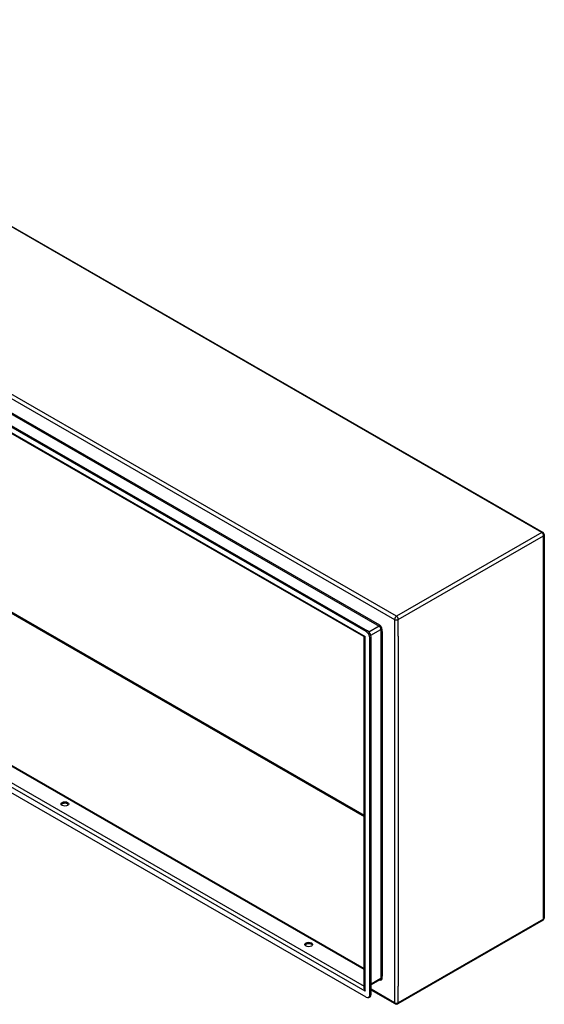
# Model space of a CAD drawing. Header units: inches. Extents: x 11 to 247, y 21 to 122.
# Tile 60 of 60: x 227 to 247, y 79 to 116. Entities that reach past the tile are written whole.
import ezdxf

# ---------------------------------------------------------------- set-up
doc = ezdxf.new("R2010")
doc.units = ezdxf.units.IN
doc.header["$MEASUREMENT"] = 0
doc.layers.add('Visible Edges(ANSI)', color=7, linetype='Continuous', lineweight=25)
doc.layers.add('Visible Tangent Edges(ANSI)', color=7, linetype='Continuous', lineweight=25)

msp = doc.modelspace()

# ---------------------------------------------------------------- linework, layer by layer
at = {"layer": 'Visible Edges(ANSI)'}
for p, q in [((213.134, 116.249), (246.935, 96.784)), ((240.22, 93.019), (207.281, 111.987)), ((207.329, 112.015), (240.268, 93.047)), ((240.134, 92.826), (207.408, 111.672)), ((208.063, 98.702), (240.149, 80.224)), ((240.22, 79.14), (207.281, 98.108)), ((246.985, 96.699), (246.985, 82.145)), ((240.149, 79.488), (240.149, 92.799)), ((240.359, 79.221), (240.359, 92.778)), ((240.407, 79.248), (240.407, 92.806)), ((246.935, 82.059), (241.418, 78.882)), ((240.762, 79.806), (240.407, 79.602)), ((241.319, 78.882), (240.407, 79.407)), ((240.318, 79.13), (240.366, 79.158))]:
    msp.add_line(p, q, dxfattribs=at)
at = {"layer": 'Visible Edges(ANSI)', "flags": 128}
msp.add_lwpolyline([(240.149, 92.799), (240.149, 92.807), (240.145, 92.815), (240.14, 92.822), (240.134, 92.826)], dxfattribs=at)
at = {"layer": 'Visible Edges(ANSI)'}
for centre, start, end in [((246.886, 96.699), 0, 60.064), ((246.886, 82.145), 299.936, 0), ((241.369, 78.968), 240.064, 299.936)]:
    msp.add_arc(centre, 0.099, start, end, dxfattribs=at)
for centre, major_axis, ratio, start_param, end_param in [((240.22, 92.858), (0.098, -0.171), 0.578093, 0.787332, 2.358128), ((240.268, 92.886), (-0.098, 0.171), 0.578093, 3.928925, 5.499721), ((228.778, 86.419), (0.145, 0), 0.575862, 0.339371, 2.802222), ((238.042, 81.084), (0.145, 0), 0.575862, 0.339371, 2.802222), ((240.268, 79.329), (0.098, -0.171), 0.578093, 0, 0.787332), ((240.22, 79.301), (0.098, -0.171), 0.578093, 5.499721, 7.070517)]:
    msp.add_ellipse(centre, major_axis=major_axis, ratio=ratio, start_param=start_param, end_param=end_param, dxfattribs=at)
for centre in [(228.778, 86.475), (238.042, 81.14)]:
    msp.add_ellipse(centre, major_axis=(0.145, 0), ratio=0.575862, dxfattribs=at)
at = {"layer": 'Visible Tangent Edges(ANSI)'}
for p, q in [((246.886, 96.779), (213.084, 116.244)), ((207.498, 112.946), (241.299, 93.481)), ((241.369, 93.603), (207.568, 113.067)), ((240.734, 93.26), (208.062, 112.075)), ((240.641, 93.263), (208.111, 111.996)), ((207.322, 111.755), (240.178, 92.834)), ((213.084, 101.584), (240.149, 85.998)), ((213.106, 101.622), (240.149, 86.049)), ((207.484, 98.361), (240.149, 79.551)), ((240.149, 80.191), (208.04, 98.682)), ((240.178, 79.372), (207.322, 98.293)), ((246.886, 96.779), (241.369, 93.603)), ((241.439, 93.481), (246.956, 96.658)), ((246.956, 82.104), (246.956, 96.658)), ((241.299, 93.481), (241.299, 78.927)), ((241.439, 92.848), (241.439, 93.481)), ((240.712, 93.222), (240.325, 92.999)), ((240.395, 92.878), (240.782, 93.101)), ((240.641, 93.263), (240.712, 93.222)), ((240.782, 93.101), (240.782, 79.852)), ((240.826, 93.018), (240.826, 93.101)), ((240.178, 79.372), (240.178, 92.834)), ((240.268, 93.047), (240.22, 93.019)), ((240.359, 92.778), (240.407, 92.806)), ((240.826, 93.018), (240.826, 79.934)), ((241.439, 92.848), (241.439, 79.561)), ((246.956, 82.104), (241.439, 78.927)), ((240.782, 79.852), (240.407, 79.636)), ((240.826, 79.852), (240.826, 79.934)), ((240.407, 79.248), (240.359, 79.221)), ((241.299, 78.927), (240.407, 79.441)), ((241.439, 78.927), (241.439, 79.561))]:
    msp.add_line(p, q, dxfattribs=at)
for centre, major_axis, ratio, start_param, end_param in [((246.886, 96.699), (0.0494, 0.0858), 0.578093, 0, 0.783464), ((246.886, 96.699), (0.0494, -0.0858), 0.578093, 0.787332, 2.358128), ((246.886, 96.699), (0.099, 0), 0.575862, 5.497787, 6.283185), ((241.369, 93.522), (0.0494, 0.0858), 0.578093, 0.783464, 2.354261), ((241.369, 93.522), (-0.099, 0), 0.575862, 0.785398, 2.356194), ((241.369, 93.522), (-0.0494, 0.0858), 0.578093, 3.928925, 5.499721), ((240.712, 93.247), (0.0155, 0.0269), 0.578093, 3.925057, 5.495853), ((240.712, 93.141), (0.0494, -0.0858), 0.578093, 0.787332, 2.358128), ((240.734, 93.154), (-0.065, 0.113), 0.578093, 3.928925, 5.499721), ((240.804, 93.088), (0.031, 0), 0.575862, 0.785398, 2.356194), ((240.248, 92.874), (0.115, 0.047), 0.112147, 3.228242, 4.015574), ((240.248, 92.874), (-0.0986, -0.0765), 0.115347, 5.408573, 6.193971), ((246.886, 82.145), (0.0494, -0.0858), 0.578093, 0, 0.787332), ((246.886, 82.145), (0.099, 0), 0.575862, 5.497787, 6.283185), ((240.734, 79.905), (0.065, -0.113), 0.578093, 5.578073, 7.070517), ((240.712, 79.892), (0.0494, -0.0858), 0.578093, 0, 0.787332), ((240.804, 79.839), (0.031, 0), 0.575862, 0.785398, 2.356194), ((240.248, 79.413), (-0.095, 0.132), 0.494861, 0.056981, 1.51867), ((240.248, 79.413), (-0.066, 0.148), 0.494835, 0.83602, 1.621418), ((241.369, 78.968), (-0.0494, -0.0858), 0.578093, 5.495853, 6.283185), ((241.369, 78.968), (0.099, 0), 0.575862, 3.926991, 5.497787), ((241.369, 78.968), (0.0494, -0.0858), 0.578093, 0, 0.787332)]:
    msp.add_ellipse(centre, major_axis=major_axis, ratio=ratio, start_param=start_param, end_param=end_param, dxfattribs=at)

doc.saveas('drawing.dxf')
